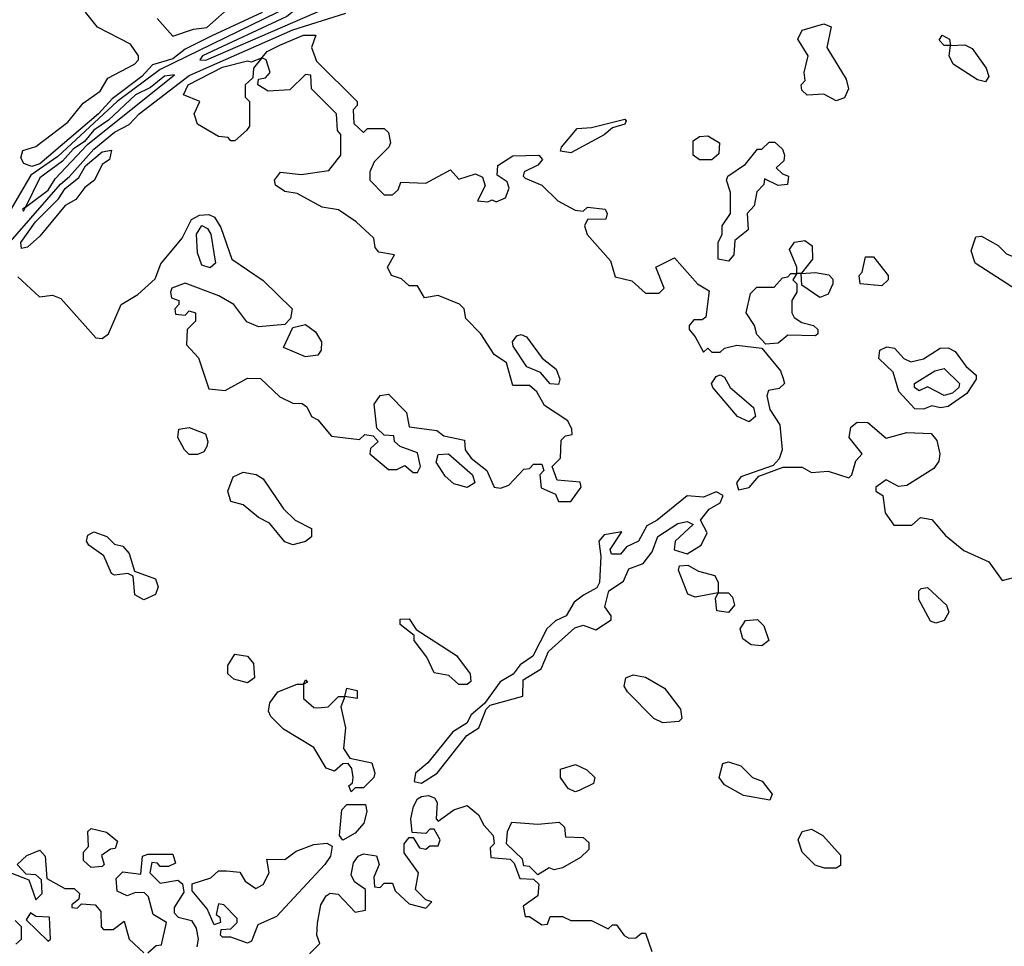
# Model space of a CAD drawing. Extents: x 2737310 to 2869991, y 870230 to 1012730.
# Tile 178 of 256: x 2758016 to 2760390, y 968848 to 971082. Entities that reach past the tile are written whole.
import ezdxf

# ---------------------------------------------------------------- set-up
doc = ezdxf.new("R2010")
doc.units = 0

msp = doc.modelspace()

# ---------------------------------------------------------------- linework, layer by layer
at = {"layer": '0CON02XD'}
for points in [[(2758347.5, 971085), (2758385, 971042), (2758435, 971059.2), (2758467, 971063), (2758530.5, 971119.5)], [(2758465, 970984.4), (2758758.3, 971111.7), (2758777.5, 971115), (2758810, 971135), (2758790, 971135), (2758749.5, 971120.5), (2758695, 971117.1), (2758660.5, 971089.5), (2758456.7, 970995), (2758450, 970985), (2758465, 970984.4)], [(2757871.5, 970408.5), (2758114.3, 970685.8), (2758136.2, 970703.8), (2758195, 970770), (2758245, 970810.9), (2758280.3, 970829.7), (2758304.3, 970855), (2758425, 970947.3), (2758675, 971057.7), (2758802.6, 971097.4)], [(2758668.5, 971115), (2758355, 970961.8), (2758250.9, 970885), (2758107.8, 970752.2), (2758043.1, 970706.9), (2757987.7, 970612.3)], [(2758045, 970728.2), (2758026, 970735), (2758018.8, 970748.8), (2758023.4, 970766.6), (2758055, 970776), (2758132.5, 970835), (2758169.1, 970880.9), (2758210.2, 970909.8), (2758228.6, 970941.4), (2758292.5, 970975), (2758302.5, 970985), (2758302.5, 970995), (2758283, 971023), (2758203.6, 971063.6), (2758175, 971100)], [(2758600.4, 971099.6), (2758477.6, 971042.4), (2758415, 971010.6), (2758385, 970987.3), (2758336.6, 970973.4), (2758310.6, 970945), (2758239.3, 970890.8), (2758206.2, 970855), (2758065, 970734.6), (2758045, 970728.2)], [(2759985, 970886.7), (2759955, 970902.5), (2759915, 970900), (2759901.7, 970911.7), (2759900, 970925), (2759910, 970935), (2759907.5, 970955), (2759916.7, 970995), (2759892, 971035), (2759903, 971057), (2759955, 971072), (2759972.5, 971065), (2759962.5, 971015), (2760008.6, 970938.6), (2760014, 970915), (2760005, 970893.8), (2759985, 970886.7)], [(2758011.7, 970461.7), (2758063.6, 970413.6), (2758095, 970417.5), (2758115, 970410), (2758200, 970315), (2758215, 970313.3), (2758230, 970325), (2758260.8, 970395), (2758300.5, 970419.5), (2758343, 970457), (2758356.7, 970493.3), (2758407.5, 970555), (2758430, 970600), (2758449.5, 970610.5), (2758472, 970612), (2758486, 970606), (2758501.2, 970581.2), (2758527.5, 970505), (2758603.3, 970453.3), (2758673.3, 970385), (2758668.8, 970361.2), (2758655, 970347.5), (2758591.7, 970341.7), (2758563.9, 970353.9), (2758532.5, 970395), (2758496.2, 970416.2), (2758415, 970446.7), (2758382.5, 970435), (2758380, 970425), (2758381.7, 970411.7), (2758400, 970405), (2758400, 970395), (2758390, 970385), (2758391.7, 970371.7), (2758415, 970370), (2758425, 970380), (2758440, 970375), (2758440, 970355), (2758420, 970335), (2758418.3, 970298.3), (2758447, 970267), (2758471.7, 970191.7), (2758511.7, 970188.3), (2758565, 970217.5), (2758597, 970217), (2758643, 970173), (2758675, 970157.5), (2758697, 970157), (2758708.3, 970148.3), (2758720, 970125), (2758735, 970117.5), (2758767.5, 970077.5), (2758835, 970070), (2758848.3, 970081.7), (2758868.3, 970078.3), (2758880, 970065), (2758861.7, 970048.3), (2758860, 970035), (2758905, 969997.5), (2758925, 969997.5), (2758945, 970007.5), (2758965, 969990), (2758975, 969990), (2758982.5, 970005), (2758975, 970037.5), (2758933, 970053), (2758920, 970065), (2758918.3, 970078.3), (2758895, 970080), (2758877.5, 970097.5), (2758870.8, 970155), (2758885, 970176.2), (2758905, 970178.8), (2758948.8, 970135), (2758955, 970100), (2759021.7, 970091.7), (2759038.3, 970078.3), (2759088.3, 970068.3), (2759090, 970045), (2759104.5, 970024.5), (2759142.5, 969995), (2759160, 969955), (2759175, 969952.5), (2759195, 969960), (2759231.7, 969998.3), (2759245, 970000), (2759255, 970010), (2759275, 970010), (2759280, 969995), (2759270, 969985), (2759273.6, 969953.6), (2759308.3, 969938.3), (2759315, 969920), (2759345, 969920), (2759370, 969955), (2759367, 969967), (2759311.7, 969971.7), (2759300, 970005), (2759320, 970025), (2759321.7, 970068.3), (2759331.7, 970078.3), (2759348.3, 970081.7), (2759347.5, 970095), (2759337.5, 970115), (2759281.7, 970151.7), (2759262.5, 970185), (2759245, 970200), (2759205, 970200), (2759190, 970255), (2759160, 970275), (2759127.5, 970325), (2759091.7, 970361.7), (2759087.5, 970385), (2759076.4, 970396.4), (2759025, 970416.7), (2758991.7, 970411.7), (2758975, 970440), (2758955, 970440), (2758937, 970457), (2758912.5, 970465), (2758902.5, 970485), (2758920, 970515), (2758881.7, 970521.7), (2758873, 970533), (2758870, 970555), (2758827.5, 970595), (2758785, 970623.3), (2758745, 970630), (2758685, 970663.3), (2758655, 970667.5), (2758633.1, 970683.1), (2758630, 970695), (2758645, 970714), (2758695, 970708.8), (2758761.7, 970718.3), (2758790, 970755), (2758790, 970805), (2758782.5, 970815), (2758780, 970855), (2758720, 970915), (2758718.3, 970948.3), (2758705, 970950), (2758667, 970913), (2758615, 970910), (2758590, 970925), (2758591.7, 970938.3), (2758608.3, 970941.7), (2758620, 970955), (2758610, 970985), (2758600, 970990), (2758580, 970965), (2758578.3, 970941.7), (2758560, 970925), (2758560, 970895), (2758570, 970885), (2758570, 970825), (2758562.5, 970815), (2758535, 970790), (2758525, 970790), (2758518.3, 970798.3), (2758495, 970800), (2758445, 970830), (2758436.7, 970855), (2758450, 970885), (2758411.2, 970901.2), (2758422.5, 970925), (2758505, 970967.8), (2758565, 970982.5), (2758575, 970980), (2758600, 970990), (2758612.5, 971005), (2758645, 971021.2), (2758700, 971045), (2758730, 971045), (2758720, 971015), (2758731.7, 970981.7), (2758830, 970885), (2758830, 970875), (2758820, 970865), (2758821.7, 970831.7), (2758845, 970810), (2758855, 970820), (2758895, 970820), (2758905, 970810), (2758910, 970785), (2758906.2, 970775), (2758870.7, 970739.3), (2758860, 970715), (2758860, 970695), (2758895, 970660), (2758915, 970660), (2758928.3, 970671.7), (2758935, 970690), (2758995, 970687.5), (2759055, 970720), (2759075, 970697.5), (2759115, 970710), (2759132, 970702), (2759138.3, 970681.7), (2759120, 970645), (2759145, 970642.5), (2759155, 970647.5), (2759165, 970642.5), (2759187.5, 970652.5), (2759195.8, 970675.8), (2759191.1, 970691.1), (2759167, 970707), (2759169.2, 970730.8), (2759205, 970753.8), (2759267.5, 970755), (2759276.7, 970745), (2759265, 970731.2), (2759232.5, 970715), (2759230, 970705), (2759235, 970700), (2759275, 970683.3), (2759313.3, 970645), (2759355, 970622.5), (2759375, 970620), (2759385, 970630), (2759427.5, 970625), (2759432.5, 970615), (2759429.3, 970600.7), (2759385, 970600), (2759377.5, 970585), (2759384.2, 970564.2), (2759440.7, 970500.7), (2759451.7, 970461.7), (2759492, 970452), (2759525, 970422.5), (2759557.5, 970422.5), (2759570, 970435), (2759550, 970485), (2759595, 970507.5), (2759650, 970445), (2759678.3, 970428.3), (2759670, 970365), (2759661.7, 970358.3), (2759641.7, 970358.3), (2759630, 970345), (2759630, 970335), (2759645, 970317.5), (2759665, 970280), (2759675, 970290), (2759685, 970280), (2759705, 970280), (2759715, 970290), (2759745, 970297.5), (2759805, 970290), (2759850, 970235), (2759857, 970217), (2759860, 970205), (2759847, 970193), (2759821.7, 970188.3), (2759817.5, 970175), (2759825, 970142.5), (2759848.8, 970105), (2759854.3, 970045), (2759846.9, 970023.1), (2759832.5, 970007.5), (2759755, 969980), (2759744.2, 969965), (2759748.8, 969948.8), (2759775, 969953.8), (2759798.3, 969981.7), (2759857.1, 970002.9), (2759903, 970003), (2759925, 969990), (2759965, 969993.3), (2760015, 969977.5), (2760022.5, 969985), (2760031.7, 970018.3), (2760047.5, 970035), (2760015.7, 970075), (2760020.3, 970099.7), (2760035, 970112), (2760061.2, 970111.2), (2760105, 970073.3), (2760155, 970086.7), (2760214, 970084), (2760227.7, 970067.7), (2760234.4, 970035), (2760232.1, 970017.9), (2760220, 970000), (2760155, 969959.2), (2760135, 969956.2), (2760105, 969972.5), (2760080, 969955), (2760080, 969945), (2760097.5, 969935), (2760103, 969893), (2760123.3, 969863.3), (2760167, 969863), (2760188.3, 969881.7), (2760215, 969876.7), (2760248.3, 969838.3), (2760292.5, 969802.5), (2760352.5, 969775), (2760385, 969730), (2760425, 969740)], [(2760345, 970932.5), (2760325, 970936.7), (2760266.7, 970975), (2760256.7, 970995), (2760260, 971020), (2760245, 971020), (2760233, 971033), (2760240, 971045), (2760257.5, 971035), (2760260, 971020), (2760295, 971021.2), (2760312.7, 971012.7), (2760346.2, 970965), (2760352.5, 970945), (2760345, 970932.5)], [(2758025, 970620), (2758030, 970630), (2758085, 970670.8), (2758101.5, 970698.5), (2758179.2, 970780.8), (2758389.3, 970949.3), (2758365, 970945.7), (2758331.7, 970918.3), (2758295, 970900.8), (2758230, 970840), (2758195, 970815.6), (2758171.9, 970788.1), (2758145, 970770), (2758119.3, 970740.7), (2758065, 970700.8), (2758030, 970630), (2758022.5, 970625), (2758025, 970620)], [(2759345, 970761.2), (2759320, 970765), (2759322.5, 970775), (2759360.3, 970819.7), (2759395, 970822), (2759475, 970842.5), (2759478.3, 970838.3), (2759475, 970830), (2759445, 970821.2), (2759425, 970804.2), (2759345, 970761.2)], [(2759685, 970743.8), (2759655, 970744), (2759640, 970755), (2759640, 970790), (2759655, 970800), (2759675, 970802), (2759703.3, 970785), (2759701.7, 970758.3), (2759685, 970743.8)], [(2759725, 970500), (2759700, 970505), (2759700, 970545), (2759710, 970565), (2759710, 970585), (2759730, 970615), (2759730, 970665), (2759720, 970695), (2759723.3, 970705), (2759766.4, 970733.6), (2759795, 970770), (2759805, 970770), (2759823, 970787), (2759837, 970787), (2759855, 970770), (2759860, 970755), (2759858.3, 970741.7), (2759840, 970725), (2759855, 970710), (2759870, 970705), (2759867.5, 970685), (2759845, 970682.5), (2759811.7, 970698.3), (2759810, 970685), (2759793, 970667), (2759787, 970633), (2759770, 970615), (2759772.5, 970575), (2759740, 970550), (2759737.5, 970515), (2759725, 970500)], [(2758020.7, 970530.7), (2758018.8, 970545), (2758054.4, 970595), (2758109.6, 970650.4), (2758125.8, 970675), (2758158.8, 970701.2), (2758175, 970729.4), (2758215, 970763.3), (2758237.5, 970767.5), (2758232.5, 970745), (2758215, 970732.5), (2758196.7, 970695), (2758172.9, 970677.1), (2758151.7, 970648.3), (2758125.6, 970634.4), (2758065, 970560), (2758035, 970533.3), (2758020.7, 970530.7)], [(2758475, 970484), (2758455, 970490), (2758445, 970520), (2758442.5, 970565), (2758455, 970585.6), (2758468.9, 970578.9), (2758477.1, 970565), (2758488, 970495), (2758475, 970484)], [(2759815, 970300), (2759793, 970323), (2759787.5, 970345), (2759767.5, 970375), (2759778.3, 970421.7), (2759793, 970437), (2759835, 970437.5), (2759855, 970460), (2759868.3, 970461.7), (2759875, 970470), (2759890, 970470), (2759890, 970485), (2759871.7, 970528.3), (2759884.2, 970545.8), (2759909.3, 970549.3), (2759927, 970537), (2759927.5, 970505), (2759900, 970470), (2759935, 970472.5), (2759967, 970467), (2759976.7, 970456.7), (2759976.7, 970445), (2759965, 970420), (2759945, 970412.5), (2759901.7, 970441.7), (2759900, 970470), (2759890, 970470), (2759880, 970455), (2759890, 970445), (2759890, 970425), (2759877.5, 970405), (2759877.5, 970375), (2759883.6, 970363.6), (2759901.7, 970351.7), (2759930, 970345), (2759940, 970335), (2759940, 970325), (2759935, 970320), (2759868.3, 970321.7), (2759845, 970302.5), (2759815, 970300)], [(2760408.3, 970438.3), (2760320, 970495), (2760310, 970525), (2760321.7, 970558.3), (2760335, 970560), (2760375, 970537.5), (2760395, 970517.5), (2760450, 970495), (2760460, 970465), (2760457, 970453), (2760435, 970442.5), (2760408.3, 970438.3)], [(2760095, 970440), (2760042.5, 970445), (2760040, 970465), (2760047, 970473), (2760055, 970510), (2760075, 970510), (2760110, 970465), (2760110, 970455), (2760095, 970440)], [(2758705, 970268.8), (2758651.7, 970291.7), (2758675, 970340), (2758705, 970347.5), (2758729.5, 970329.5), (2758743.8, 970305), (2758743.3, 970285), (2758735, 970273.3), (2758705, 970268.8)], [(2759315, 970202.5), (2759295, 970204), (2759271.7, 970231.7), (2759238.8, 970245), (2759206.2, 970295), (2759204.3, 970305.7), (2759215, 970320), (2759225, 970323.3), (2759237.7, 970317.7), (2759276.1, 970266.1), (2759309.2, 970239.2), (2759318, 970215), (2759315, 970202.5)], [(2760195, 970142.9), (2760174.1, 970144.1), (2760135.9, 970185.9), (2760122.3, 970232.3), (2760087.5, 970265), (2760090, 970285), (2760107, 970293), (2760125, 970290), (2760147.5, 970265), (2760165, 970256.7), (2760195, 970264), (2760235, 970290), (2760255, 970291.2), (2760271.7, 970281.7), (2760297, 970247), (2760322.5, 970225), (2760322.5, 970215), (2760299.3, 970180.7), (2760255, 970149.2), (2760235.9, 970145.9), (2760215, 970151.2), (2760195, 970142.9)], [(2760245, 970176), (2760205, 970196.7), (2760185, 970187.5), (2760173.3, 970195), (2760173.3, 970205), (2760222.5, 970235), (2760245, 970241.2), (2760282, 970205), (2760280, 970195), (2760265, 970181.4), (2760245, 970176)], [(2759775, 970112.5), (2759746.7, 970125), (2759687.5, 970195), (2759684.3, 970205), (2759695, 970222), (2759705, 970226), (2759715, 970220), (2759728.8, 970195), (2759785, 970146.7), (2759790, 970125), (2759775, 970112.5)], [(2758445, 970033.3), (2758425, 970033.3), (2758413.3, 970045), (2758397.5, 970075), (2758400, 970095), (2758425, 970098.8), (2758463.8, 970083.8), (2758470, 970065), (2758467, 970053), (2758460, 970040), (2758445, 970033.3)], [(2759095, 969954.2), (2759063, 969963), (2759041.7, 969981.7), (2759020, 970015), (2759025, 970033.3), (2759050, 970035), (2759107.5, 969985), (2759113.8, 969965), (2759095, 969954.2)], [(2758675, 969816.2), (2758655, 969823.3), (2758618.3, 969868.3), (2758591.7, 969881.7), (2758555, 969912.5), (2758525, 969920), (2758517.5, 969945), (2758530.5, 969979.5), (2758555, 969991.2), (2758585.8, 969985.8), (2758603.3, 969975), (2758652.3, 969902.3), (2758680, 969875), (2758720, 969855), (2758720, 969835), (2758705, 969823.8), (2758675, 969816.2)], [(2758985, 969241.2), (2759022.5, 969265), (2759094.1, 969355.9), (2759123.3, 969375), (2759140.5, 969419.5), (2759150.5, 969429.5), (2759229.3, 969450.7), (2759230, 969490), (2759273, 969517), (2759291.4, 969558.6), (2759354.3, 969615.7), (2759375, 969622), (2759405, 969611.2), (2759442.5, 969635), (2759442.5, 969645), (2759426.7, 969666.7), (2759436.2, 969705), (2759471.7, 969728.3), (2759485, 969758), (2759519.3, 969770.7), (2759541.2, 969798.8), (2759554.4, 969835.6), (2759603, 969867), (2759625, 969872.5), (2759640, 969865), (2759596.7, 969825), (2759593.8, 969803.8), (2759625.6, 969794.4), (2759658.8, 969815), (2759673.8, 969845), (2759657.5, 969875), (2759678.3, 969901.7), (2759705, 969917.5), (2759712.5, 969935), (2759695, 969943.3), (2759665, 969931.2), (2759625, 969933.8), (2759553.3, 969875), (2759528, 969862), (2759508, 969825), (2759479.2, 969810.8), (2759465, 969793.3), (2759443, 969793), (2759440, 969805), (2759467.5, 969847.5), (2759425, 969840), (2759412.5, 969825), (2759417.5, 969787.5), (2759414.3, 969725), (2759407.9, 969712.1), (2759375.6, 969694.4), (2759352.7, 969677.3), (2759333.3, 969645), (2759307.5, 969632.5), (2759286.7, 969613.3), (2759252.9, 969547.1), (2759223.1, 969526.9), (2759206, 969504), (2759174.1, 969485.9), (2759137, 969433), (2759104.2, 969405.8), (2759093.9, 969386.1), (2759060, 969365), (2759000, 969290), (2758970, 969265), (2758967.5, 969245), (2758985, 969241.2)], [(2758315, 969683.3), (2758293.8, 969695), (2758290, 969740), (2758276.7, 969746.7), (2758245, 969742.5), (2758237, 969747), (2758219.3, 969789.3), (2758182.5, 969815), (2758177.5, 969825), (2758180.7, 969839.3), (2758195, 969847.5), (2758226.1, 969836.1), (2758245, 969817.5), (2758265, 969812.5), (2758280, 969795), (2758292.5, 969752.5), (2758343.8, 969733.8), (2758350, 969715), (2758343.6, 969696.4), (2758315, 969683.3)], [(2759725, 969652.5), (2759696.7, 969656.7), (2759693.3, 969686.7), (2759700, 969700), (2759645, 969690), (2759626.7, 969696.7), (2759604.2, 969755), (2759606.7, 969765), (2759627, 969767), (2759652.3, 969752.3), (2759691.7, 969741.7), (2759700, 969725), (2759700, 969700), (2759725, 969700), (2759735, 969690), (2759739.3, 969670.7), (2759725, 969652.5)], [(2760225, 969626.7), (2760211.7, 969631.7), (2760184, 969684), (2760183.8, 969705), (2760189.5, 969710.5), (2760205, 969713.3), (2760250.3, 969670.3), (2760256.1, 969653.9), (2760245, 969633.8), (2760225, 969626.7)], [(2759095, 969478.8), (2759075, 969478.8), (2759050.7, 969500.7), (2759015, 969507.5), (2758997.5, 969545), (2758967.5, 969585), (2758967.5, 969597.5), (2758933.6, 969623.6), (2758933.6, 969636.4), (2758955, 969637.5), (2758971.7, 969611.7), (2759069.3, 969549.3), (2759102, 969505), (2759103.8, 969486.2), (2759095, 969478.8)], [(2759805, 969572.5), (2759780, 969575), (2759759.3, 969589.3), (2759753, 969613), (2759766.2, 969633.8), (2759795, 969636.2), (2759810.5, 969620.5), (2759822.5, 969585), (2759805, 969572.5)], [(2758565, 969483.3), (2758532.3, 969492.3), (2758517.5, 969505), (2758517.5, 969525), (2758535, 969552.5), (2758565, 969547.5), (2758579.5, 969529.5), (2758582.5, 969495), (2758565, 969483.3)], [(2759567, 969387), (2759545, 969397.5), (2759481.7, 969461.7), (2759473.3, 969475), (2759477.5, 969495), (2759495, 969502.5), (2759525, 969496.7), (2759570.5, 969470.5), (2759609.5, 969419.5), (2759612.5, 969397.5), (2759605, 969390), (2759567, 969387)], [(2758815, 969220), (2758810, 969235), (2758818.3, 969241.7), (2758820, 969255), (2758817, 969277), (2758808.3, 969288.3), (2758795, 969287.5), (2758775, 969270), (2758755, 969277.5), (2758725, 969327.5), (2758651.7, 969371.7), (2758621.7, 969401.7), (2758616.2, 969415), (2758618.8, 969435), (2758638.8, 969461.2), (2758685, 969480), (2758700, 969480), (2758705, 969490), (2758710, 969485), (2758700, 969480), (2758700, 969445), (2758725, 969423.3), (2758735, 969422.5), (2758760, 969425), (2758785, 969450), (2758800, 969450), (2758805, 969470), (2758830, 969465), (2758830, 969445), (2758800, 969450), (2758790, 969425), (2758801.2, 969375), (2758796.7, 969325), (2758811.7, 969301.7), (2758865, 969290), (2758872.5, 969265), (2758870, 969255), (2758845, 969230), (2758825, 969230), (2758815, 969220)], [(2759825, 969200), (2759761.2, 969211.2), (2759715, 969237.5), (2759702.5, 969255), (2759711.7, 969288.3), (2759725, 969292.5), (2759755, 969283.3), (2759782.5, 969255), (2759806.2, 969246.2), (2759830, 969215), (2759825, 969200)], [(2759355, 969220), (2759338.3, 969228.3), (2759320, 969255), (2759320, 969275), (2759356.4, 969286.4), (2759383.6, 969273.6), (2759402.5, 969255), (2759399.3, 969240.7), (2759365, 969223.3), (2759355, 969220)], [(2758715, 968830), (2758740, 968855), (2758732.5, 968875), (2758733.8, 968903.8), (2758741.8, 968948.2), (2758755, 968970), (2758765, 968975.8), (2758783.9, 968973.9), (2758825, 968930), (2758850, 968935), (2758850, 968985), (2758823.6, 969003.6), (2758815, 969020), (2758820.7, 969049.3), (2758832.5, 969065), (2758845, 969070.6), (2758876, 969066), (2758882.5, 969045), (2758870, 969015), (2758871.7, 968991.7), (2758885, 968990), (2758895, 969000), (2758915, 969000), (2758921.7, 968981.7), (2758955, 968950), (2758995, 968940), (2759010, 968955), (2758995, 968960), (2758970, 968985), (2758977.5, 969025), (2758943, 969073), (2758943.3, 969095), (2758955, 969110), (2758965, 969110), (2758980, 969085), (2758995, 969082.5), (2759005, 969090), (2759025, 969090), (2759030, 969105), (2759015, 969130), (2759005, 969130), (2758995, 969120), (2758962.5, 969122.5), (2758958.8, 969155), (2758965.8, 969185), (2758975, 969203.8), (2758985, 969209.2), (2759001.7, 969211.7), (2759016.1, 969206.1), (2759022.5, 969195), (2759020, 969155), (2759025, 969150), (2759063, 969177), (2759095, 969187.5), (2759122.5, 969165), (2759135, 969140), (2759157.5, 969115), (2759160, 969095), (2759150, 969085), (2759151.7, 969061.7), (2759198.3, 969058.3), (2759208.3, 969048.3), (2759221.7, 969011.7), (2759255, 969010), (2759267.5, 968997.5), (2759265, 968970), (2759230, 968945), (2759235, 968920), (2759245, 968920), (2759275, 968900), (2759288.3, 968901.7), (2759295, 968920), (2759325, 968920), (2759345, 968910), (2759395, 968910), (2759435, 968890), (2759445, 968900), (2759455, 968900), (2759473.6, 968873.6), (2759485, 968867.5), (2759501.7, 968868.3), (2759515, 968880), (2759525, 968880), (2759540, 968835)], [(2758795, 969103.8), (2758787.5, 969115), (2758793, 969177), (2758805, 969190), (2758850, 969190), (2758853.3, 969173.3), (2758845.4, 969144.6), (2758825, 969120.8), (2758795, 969103.8)], [(2759265, 969020), (2759245, 969040), (2759231.7, 969041.7), (2759228.3, 969058.3), (2759190, 969095), (2759192.5, 969125), (2759203, 969147), (2759265, 969142.5), (2759317, 969147), (2759330, 969135), (2759331.7, 969111.7), (2759375, 969110), (2759388.3, 969098.3), (2759388.3, 969081.7), (2759368.3, 969061.7), (2759325, 969037.5), (2759305, 969032.5), (2759293, 969037), (2759265, 969020)], [(2758188.3, 969038.3), (2758170, 969055), (2758170, 969075), (2758181.7, 969088.3), (2758180, 969125), (2758188.3, 969131.7), (2758225, 969123.3), (2758251.7, 969101.7), (2758246.4, 969083.6), (2758235, 969082.5), (2758213, 969067), (2758220, 969045), (2758215, 969040), (2758188.3, 969038.3)], [(2759956.1, 969036.1), (2759933.6, 969043.6), (2759902.5, 969075), (2759893.3, 969105), (2759902.5, 969125), (2759925, 969130), (2759952.5, 969115), (2759995, 969067.5), (2759995, 969042.5), (2759985, 969036.7), (2759956.1, 969036.1)], [(2757970, 969035), (2758038.3, 969008.3), (2758055, 968960), (2758070, 968975), (2758068.3, 969008.3), (2758055, 969020), (2758031.7, 969021.7), (2758010, 969045), (2758033, 969067), (2758065, 969080), (2758077.5, 969065), (2758081.7, 969011.7), (2758125, 968987.5), (2758147, 968987), (2758160, 968975), (2758158.3, 968961.7), (2758141.7, 968948.3), (2758141.7, 968941.7), (2758155, 968940), (2758165, 968950), (2758198.3, 968948.3), (2758211.7, 968931.7), (2758212.5, 968895), (2758218.3, 968888.3), (2758241.7, 968888.3), (2758268.3, 968908.3), (2758280, 968865), (2758315, 968832.5)], [(2758565, 968855.8), (2758525, 968870), (2758505, 968870), (2758500, 968875), (2758501.7, 968888.3), (2758525, 968890), (2758540, 968905), (2758540, 968915), (2758508.3, 968948.3), (2758495, 968950), (2758490, 968925), (2758498.3, 968918.3), (2758500, 968905), (2758485, 968900), (2758468.3, 968938.3), (2758431.7, 968981.7), (2758431.7, 968998.3), (2758477, 969013), (2758495, 969030), (2758515, 969030), (2758547, 969027), (2758560, 969005), (2758585, 968987.5), (2758603, 968997), (2758617.5, 969025), (2758611.7, 969058.3), (2758655, 969057.5), (2758683, 969077), (2758725, 969093.3), (2758756.7, 969096.7), (2758769.3, 969089.3), (2758765.6, 969065), (2758751.9, 969045), (2758635, 968920), (2758590.3, 968899.7), (2758575, 968860), (2758565, 968855.8)], [(2758325, 968832.5), (2758345, 968850), (2758358.3, 968851.7), (2758370, 968905), (2758337.5, 968925), (2758327, 968967), (2758317, 968977), (2758295, 968977.5), (2758275, 968970), (2758250.7, 968980.7), (2758248.3, 969011.7), (2758265, 969027.5), (2758308.3, 969021.7), (2758312.5, 969065), (2758325, 969070), (2758385, 969070), (2758391.7, 969048.3), (2758375, 969040), (2758355, 969040), (2758348.3, 969048.3), (2758335, 969050), (2758330, 969025), (2758355, 969000), (2758397.5, 969007.5), (2758408.3, 968998.3), (2758411.7, 968978.3), (2758388.3, 968941.7), (2758388.3, 968928.3), (2758398.3, 968918.3), (2758430, 968910), (2758441.7, 968891.7), (2758446.7, 968865), (2758443, 968847)], [(2758007, 968853), (2758020, 968865), (2758020, 968895), (2758005, 968910)], [(2758085, 968860), (2758090, 968865), (2758088.3, 968918.3), (2758055, 968920), (2758041.7, 968928.3), (2758031.7, 968911.7), (2758085, 968860)]]:
    msp.add_lwpolyline(points, dxfattribs=at)

doc.saveas('drawing.dxf')
